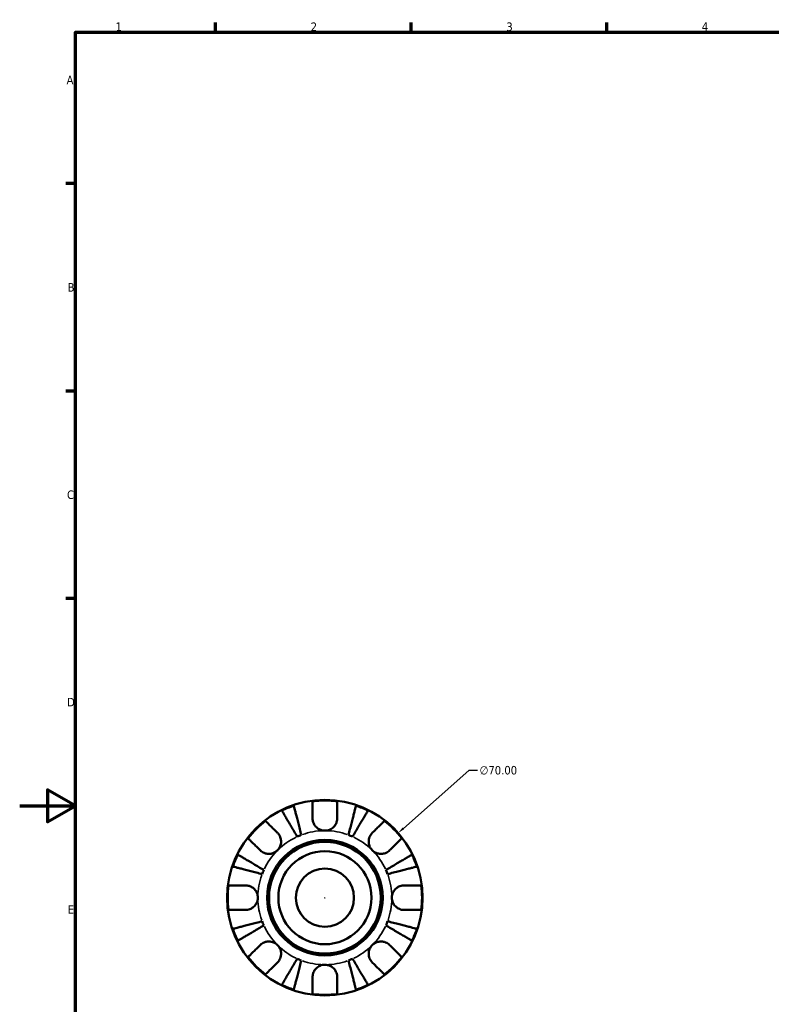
# Model space of a CAD drawing. Header units: millimetres. Extents: x 0 to 905, y -151 to 594.
# Tile 4 of 10: x 0 to 269, y 226 to 578. Entities that reach past the tile are written whole.
import ezdxf

# ---------------------------------------------------------------- set-up
doc = ezdxf.new("R2010")
doc.units = ezdxf.units.MM
for name, color, linetype, lineweight in [('Border (ANSI)', 7, 'Continuous', 70), ('Dimension (ANSI)', 7, 'Continuous', 25), ('Visible (ANSI)', 7, 'Continuous', 50), ('Visible Narrow (ANSI)', 7, 'Continuous', 35)]:
    doc.layers.add(name, color=color, linetype=linetype, lineweight=lineweight)
doc.styles.add('Note Text (ANSI)', font='tahoma.ttf')
doc.dimstyles.new('Default - mm (ANSI)', dxfattribs={"dimtxt": 3.048, "dimasz": 2.5, "dimexe": 3.175, "dimexo": 1.6002, "dimgap": 0.8, "dimtad": 0, "dimtoh": 1, "dimrnd": 1e-08, "dimzin": 4, "dimdsep": 46, "dimtxsty": 'Note Text (ANSI)', "dimcen": 0.09, "dimdle": 10, "dimclrd": 256, "dimclre": 256, "dimclrt": 230, "dimadec": 1, "dimazin": 1, "dimtfac": 1, "dimtofl": 0, "dimtmove": 0, "dimatfit": 3, "dimfxl": 1, "dimtolj": 1, "dimtzin": 4, "dimlwd": -1, "dimlwe": -1, "dimarcsym": 0})

# ---------------------------------------------------------------- blocks, each defined once
blk = doc.blocks.new('Borders Default Border')
at = {"layer": 'Border (ANSI)'}
for p, q in [((70.08, 574), (70.08, 577.45)), ((140.17, 574), (140.17, 577.45)), ((210.25, 574), (210.25, 577.45)), ((20, 519.75), (16.55, 519.75)), ((20, 445.5), (16.55, 445.5)), ((20, 371.25), (16.55, 371.25))]:
    blk.add_line(p, q, dxfattribs=at)
at = {"layer": 'Border (ANSI)', "flags": 128}
for points in [[(20, 20), (20, 574), (821, 574), (821, 20), (20, 20)], [(0, 297), (20, 297), (10, 302.77), (10, 291.23), (20, 297)]]:
    blk.add_lwpolyline(points, dxfattribs=at)
at = {"layer": 'Border (ANSI)', "color": 230, "true_color": 0xff0080, "char_height": 3.05, "attachment_point": 7, "style": 'Note Text (ANSI)'}
for s, insert in [('1', (34.35, 574.4)), ('2', (104.2, 574.4)), ('3', (174.26, 574.34)), ('4', (244.23, 574.4)), ('A', (16.78, 555.35)), ('B', (17.15, 481.1)), ('C', (16.95, 406.8)), ('D', (16.96, 332.6)), ('E', (17.21, 258.35))]:
    blk.add_mtext(s, dxfattribs=dict(at, insert=insert))
blk = doc.blocks.new('*D12')
at = {"layer": 'Defpoints', "color": 0, "transparency": 16777216}
for p in [(135.53, 287.26), (83.05, 240.93)]:
    blk.add_point(p, dxfattribs=at)
at = {"layer": 'Dimension (ANSI)', "transparency": 16777216}
for p, q in [((160.84, 309.62), (137.4, 288.92)), ((163.9, 309.62), (160.84, 309.62)), ((109.2, 264.1), (109.38, 264.1)), ((109.29, 264.01), (109.29, 264.19))]:
    blk.add_line(p, q, dxfattribs=at)
blk.add_solid([(137.12, 289.23), (137.68, 288.61), (135.53, 287.26)], dxfattribs=at)
at = {"layer": 'Dimension (ANSI)', "color": 230, "true_color": 0xff0080, "transparency": 16777216, "insert": (164.7, 311.26), "char_height": 3.048, "attachment_point": 1, "style": 'Note Text (ANSI)'}
blk.add_mtext('\\A1;∅70.00', dxfattribs=at)

msp = doc.modelspace()

# ---------------------------------------------------------------- linework, layer by layer
at = {"layer": 'Visible (ANSI)'}
for radius in [35, 20.7, 20, 16.667, 10.417]:
    msp.add_circle((109.29, 264.096), radius, dxfattribs=at)
for radius, start, end in [(34.778, 108.69839, 116.30161), (34.778, 82.73159, 97.26841), (34.778, 63.69839, 71.30161), (34.778, 127.73159, 142.26841), (34.778, 37.73159, 52.26841), (24, 110.58979, 114.41021), (24, 65.58979, 69.41021), (34.778, 153.69839, 161.30161), (34.778, 18.69839, 26.30161), (24, 155.58979, 159.41021), (24, 20.58979, 24.41021), (34.778, 172.73159, 187.26841), (34.778, 352.73159, 7.26841), (24, 200.58979, 204.41021), (24, 335.58979, 339.41021), (34.778, 198.69839, 206.30161), (34.778, 333.69839, 341.30161), (34.778, 217.73159, 232.26841), (24, 245.58979, 249.41021), (24, 290.58979, 294.41021), (34.778, 307.73159, 322.26841), (34.778, 243.69839, 251.30161), (34.778, 288.69839, 296.30161), (34.778, 262.73159, 277.26841)]:
    msp.add_arc((109.29, 264.096), radius, start, end, dxfattribs=at)
for points, knots in [([(98.141, 297.038), (98.177, 296.898), (98.231, 296.688), (98.36, 296.191), (98.446, 295.856), (98.653, 295.059), (98.772, 294.597), (99.013, 293.665), (99.157, 293.11), (99.466, 291.914), (99.631, 291.274), (99.947, 290.054), (100.126, 289.361), (100.492, 287.947), (100.679, 287.224), (100.85, 286.563)], [0.2086894, 0.2086894, 0.2086894, 0.2086894, 0.4068191, 0.4068191, 0.6105047, 0.6105047, 0.8141903, 0.8141903, 1.0183563, 1.0183563, 1.2225224, 1.2225224, 1.4274572, 1.4274572, 1.6323921, 1.6323921, 1.6323921, 1.6323921]), ([(104.89, 292.496), (104.89, 292.968), (104.89, 293.447), (104.89, 294.524), (104.89, 295.101), (104.89, 296.068), (104.89, 296.546), (104.89, 297.372), (104.89, 297.719), (104.89, 298.233), (104.89, 298.45), (104.89, 298.594)], [5.41538123, 5.41538123, 5.41538123, 5.41538123, 5.56570892, 5.56570892, 5.77094777, 5.77094777, 5.97473795, 5.97473795, 6.17852813, 6.17852813, 6.37575318, 6.37575318, 6.37575318, 6.37575318]), ([(113.69, 298.594), (113.69, 298.45), (113.69, 298.233), (113.69, 297.719), (113.69, 297.372), (113.69, 296.546), (113.69, 296.068), (113.69, 295.101), (113.69, 294.524), (113.69, 293.447), (113.69, 292.968), (113.69, 292.496)], [0.20869846, 0.20869846, 0.20869846, 0.20869846, 0.40592351, 0.40592351, 0.60971369, 0.60971369, 0.81350387, 0.81350387, 1.01874272, 1.01874272, 1.1690704, 1.1690704, 1.1690704, 1.1690704]), ([(117.73, 286.563), (117.901, 287.224), (118.088, 287.947), (118.454, 289.361), (118.633, 290.054), (118.948, 291.274), (119.114, 291.914), (119.423, 293.11), (119.567, 293.665), (119.808, 294.597), (119.927, 295.059), (120.133, 295.856), (120.22, 296.191), (120.349, 296.688), (120.403, 296.898), (120.439, 297.038)], [4.9060074, 4.9060074, 4.9060074, 4.9060074, 5.1109422, 5.1109422, 5.3158771, 5.3158771, 5.5200431, 5.5200431, 5.7242091, 5.7242091, 5.9278948, 5.9278948, 6.1315804, 6.1315804, 6.32971, 6.32971, 6.32971, 6.32971]), ([(99.372, 285.951), (99.025, 286.539), (98.646, 287.182), (97.904, 288.441), (97.541, 289.057), (96.902, 290.143), (96.566, 290.713), (95.939, 291.777), (95.648, 292.271), (95.16, 293.1), (94.918, 293.512), (94.5, 294.221), (94.324, 294.52), (94.064, 294.962), (93.953, 295.149), (93.88, 295.273)], [4.9060074, 4.9060074, 4.9060074, 4.9060074, 5.1109422, 5.1109422, 5.3158771, 5.3158771, 5.5200431, 5.5200431, 5.7242091, 5.7242091, 5.9278948, 5.9278948, 6.1315804, 6.1315804, 6.32971, 6.32971, 6.32971, 6.32971]), ([(124.7, 295.273), (124.627, 295.149), (124.516, 294.962), (124.256, 294.52), (124.08, 294.221), (123.662, 293.512), (123.42, 293.1), (122.931, 292.271), (122.64, 291.777), (122.014, 290.713), (121.678, 290.143), (121.038, 289.057), (120.675, 288.441), (119.934, 287.182), (119.555, 286.539), (119.208, 285.951)], [0.2086894, 0.2086894, 0.2086894, 0.2086894, 0.4068191, 0.4068191, 0.6105047, 0.6105047, 0.8141903, 0.8141903, 1.0183563, 1.0183563, 1.2225224, 1.2225224, 1.4274572, 1.4274572, 1.6323921, 1.6323921, 1.6323921, 1.6323921]), ([(88.007, 291.601), (88.109, 291.499), (88.263, 291.346), (88.626, 290.983), (88.871, 290.737), (89.455, 290.153), (89.794, 289.815), (90.477, 289.131), (90.886, 288.723), (91.647, 287.961), (91.985, 287.623), (92.319, 287.289)], [0.20869846, 0.20869846, 0.20869846, 0.20869846, 0.40592351, 0.40592351, 0.60971369, 0.60971369, 0.81350387, 0.81350387, 1.01874272, 1.01874272, 1.1690704, 1.1690704, 1.1690704, 1.1690704]), ([(109.29, 288.096), (108.954, 288.096), (108.618, 288.135), (107.945, 288.292), (107.609, 288.414), (106.794, 288.829), (106.351, 289.175), (105.709, 289.906), (105.482, 290.254), (105.137, 290.988), (105.02, 291.367), (104.911, 292), (104.89, 292.25), (104.89, 292.496)], [0, 0, 0, 0, 0.10089253, 0.10089253, 0.20762488, 0.20762488, 0.37562592, 0.37562592, 0.50228064, 0.50228064, 0.6270926, 0.6270926, 0.70904408, 0.70904408, 0.70904408, 0.70904408]), ([(113.69, 292.496), (113.69, 292.167), (113.653, 291.832), (113.488, 291.124), (113.351, 290.757), (112.96, 290.031), (112.702, 289.684), (111.99, 288.976), (111.512, 288.655), (110.448, 288.212), (109.872, 288.096), (109.29, 288.096)], [-0.70907328, -0.70907328, -0.70907328, -0.70907328, -0.59981884, -0.59981884, -0.47771273, -0.47771273, -0.34620586, -0.34620586, -0.17463458, -0.17463458, 0, 0, 0, 0]), ([(126.26, 287.289), (126.595, 287.623), (126.933, 287.961), (127.694, 288.723), (128.103, 289.131), (128.786, 289.815), (129.125, 290.153), (129.709, 290.737), (129.954, 290.983), (130.317, 291.346), (130.47, 291.499), (130.573, 291.601)], [5.41538123, 5.41538123, 5.41538123, 5.41538123, 5.56570892, 5.56570892, 5.77094777, 5.77094777, 5.97473795, 5.97473795, 6.17852813, 6.17852813, 6.37575318, 6.37575318, 6.37575318, 6.37575318]), ([(92.319, 287.289), (92.43, 287.179), (92.535, 287.062), (92.811, 286.72), (92.968, 286.482), (93.242, 285.96), (93.356, 285.677), (93.557, 284.97), (93.615, 284.541), (93.599, 283.557), (93.487, 283.013), (93.056, 281.966), (92.731, 281.478), (92.319, 281.067)], [-0.70897489, -0.70897489, -0.70897489, -0.70897489, -0.65724363, -0.65724363, -0.56606853, -0.56606853, -0.47146198, -0.47146198, -0.34014371, -0.34014371, -0.17449886, -0.17449886, 0, 0, 0, 0]), ([(126.26, 281.067), (126.038, 281.29), (125.839, 281.536), (125.487, 282.085), (125.338, 282.388), (125.066, 283.154), (124.981, 283.624), (124.964, 284.545), (125.024, 284.985), (125.232, 285.7), (125.347, 285.981), (125.623, 286.5), (125.782, 286.738), (126.055, 287.073), (126.156, 287.184), (126.26, 287.289)], [0, 0, 0, 0, 0.09459356, 0.09459356, 0.19565706, 0.19565706, 0.33860941, 0.33860941, 0.4734345, 0.4734345, 0.56761186, 0.56761186, 0.65912852, 0.65912852, 0.70839531, 0.70839531, 0.70839531, 0.70839531]), ([(86.097, 281.067), (85.763, 281.401), (85.424, 281.739), (84.663, 282.5), (84.255, 282.909), (83.571, 283.592), (83.233, 283.931), (82.649, 284.515), (82.403, 284.76), (82.04, 285.123), (81.887, 285.277), (81.785, 285.379)], [5.41538594, 5.41538594, 5.41538594, 5.41538594, 5.56571362, 5.56571362, 5.77095247, 5.77095247, 5.97474265, 5.97474265, 6.17853283, 6.17853283, 6.37575788, 6.37575788, 6.37575788, 6.37575788]), ([(136.795, 285.379), (136.693, 285.277), (136.54, 285.123), (136.177, 284.76), (135.931, 284.515), (135.347, 283.931), (135.009, 283.592), (134.325, 282.909), (133.917, 282.5), (133.155, 281.739), (132.817, 281.401), (132.483, 281.067)], [0.20869846, 0.20869846, 0.20869846, 0.20869846, 0.40592351, 0.40592351, 0.60971369, 0.60971369, 0.81350387, 0.81350387, 1.01874272, 1.01874272, 1.1690704, 1.1690704, 1.1690704, 1.1690704]), ([(78.113, 279.506), (78.237, 279.433), (78.424, 279.322), (78.866, 279.062), (79.165, 278.886), (79.874, 278.468), (80.286, 278.226), (81.115, 277.738), (81.609, 277.446), (82.673, 276.82), (83.243, 276.484), (84.328, 275.844), (84.945, 275.481), (86.204, 274.74), (86.847, 274.361), (87.435, 274.014)], [0.2086894, 0.2086894, 0.2086894, 0.2086894, 0.4068191, 0.4068191, 0.6105047, 0.6105047, 0.8141903, 0.8141903, 1.0183563, 1.0183563, 1.2225224, 1.2225224, 1.4274572, 1.4274572, 1.6323921, 1.6323921, 1.6323921, 1.6323921]), ([(92.319, 281.067), (92.096, 280.844), (91.85, 280.645), (91.301, 280.293), (90.998, 280.144), (90.232, 279.872), (89.762, 279.787), (88.841, 279.77), (88.401, 279.83), (87.686, 280.038), (87.405, 280.153), (86.886, 280.429), (86.648, 280.588), (86.313, 280.861), (86.202, 280.962), (86.097, 281.067)], [0, 0, 0, 0, 0.09459356, 0.09459356, 0.19565706, 0.19565706, 0.33860941, 0.33860941, 0.4734345, 0.4734345, 0.56761186, 0.56761186, 0.65912852, 0.65912852, 0.70839531, 0.70839531, 0.70839531, 0.70839531]), ([(132.483, 281.067), (132.373, 280.956), (132.256, 280.851), (131.913, 280.575), (131.675, 280.418), (131.154, 280.144), (130.871, 280.03), (130.164, 279.829), (129.735, 279.771), (128.751, 279.787), (128.207, 279.899), (127.16, 280.33), (126.672, 280.655), (126.26, 281.067)], [-0.70897489, -0.70897489, -0.70897489, -0.70897489, -0.65724363, -0.65724363, -0.56606853, -0.56606853, -0.47146198, -0.47146198, -0.34014371, -0.34014371, -0.17449886, -0.17449886, 0, 0, 0, 0]), ([(131.145, 274.014), (131.733, 274.361), (132.376, 274.74), (133.635, 275.481), (134.251, 275.844), (135.337, 276.484), (135.907, 276.82), (136.971, 277.446), (137.465, 277.738), (138.294, 278.226), (138.706, 278.468), (139.415, 278.886), (139.713, 279.062), (140.156, 279.322), (140.343, 279.433), (140.467, 279.506)], [4.9060078, 4.9060078, 4.9060078, 4.9060078, 5.1109427, 5.1109427, 5.3158775, 5.3158775, 5.5200436, 5.5200436, 5.7242096, 5.7242096, 5.9278952, 5.9278952, 6.1315808, 6.1315808, 6.3297105, 6.3297105, 6.3297105, 6.3297105]), ([(86.823, 272.536), (86.162, 272.707), (85.439, 272.894), (84.024, 273.26), (83.332, 273.439), (82.112, 273.755), (81.472, 273.92), (80.276, 274.229), (79.721, 274.373), (78.789, 274.614), (78.327, 274.733), (77.53, 274.94), (77.195, 275.026), (76.698, 275.155), (76.488, 275.209), (76.348, 275.245)], [4.9060074, 4.9060074, 4.9060074, 4.9060074, 5.1109422, 5.1109422, 5.3158771, 5.3158771, 5.5200431, 5.5200431, 5.7242091, 5.7242091, 5.9278948, 5.9278948, 6.1315804, 6.1315804, 6.32971, 6.32971, 6.32971, 6.32971]), ([(142.232, 275.245), (142.092, 275.209), (141.882, 275.155), (141.385, 275.026), (141.05, 274.94), (140.253, 274.733), (139.79, 274.614), (138.859, 274.373), (138.304, 274.229), (137.108, 273.92), (136.468, 273.755), (135.248, 273.439), (134.555, 273.26), (133.141, 272.894), (132.418, 272.707), (131.757, 272.536)], [0.2086894, 0.2086894, 0.2086894, 0.2086894, 0.4068191, 0.4068191, 0.6105047, 0.6105047, 0.8141903, 0.8141903, 1.0183563, 1.0183563, 1.2225224, 1.2225224, 1.4274572, 1.4274572, 1.6323921, 1.6323921, 1.6323921, 1.6323921]), ([(74.792, 268.496), (74.936, 268.496), (75.153, 268.496), (75.666, 268.496), (76.014, 268.496), (76.84, 268.496), (77.318, 268.496), (78.285, 268.496), (78.862, 268.496), (79.939, 268.496), (80.417, 268.496), (80.89, 268.496)], [0.20869846, 0.20869846, 0.20869846, 0.20869846, 0.40592351, 0.40592351, 0.60971369, 0.60971369, 0.81350387, 0.81350387, 1.01874272, 1.01874272, 1.1690704, 1.1690704, 1.1690704, 1.1690704]), ([(80.89, 268.496), (81.064, 268.496), (81.24, 268.486), (81.681, 268.432), (81.947, 268.376), (82.489, 268.206), (82.762, 268.089), (83.402, 267.734), (83.75, 267.468), (84.435, 266.759), (84.74, 266.296), (85.175, 265.252), (85.29, 264.677), (85.29, 264.096)], [-0.70472633, -0.70472633, -0.70472633, -0.70472633, -0.64778374, -0.64778374, -0.56216856, -0.56216856, -0.47065316, -0.47065316, -0.33884969, -0.33884969, -0.17426337, -0.17426337, 0, 0, 0, 0]), ([(133.29, 264.096), (133.29, 264.43), (133.328, 264.762), (133.484, 265.439), (133.608, 265.778), (134.032, 266.607), (134.388, 267.058), (135.115, 267.686), (135.443, 267.899), (136.048, 268.188), (136.312, 268.284), (136.854, 268.425), (137.13, 268.469), (137.499, 268.493), (137.595, 268.496), (137.69, 268.496)], [-3.05421248, -3.05421248, -3.05421248, -3.05421248, -2.95408771, -2.95408771, -2.8458866, -2.8458866, -2.67373278, -2.67373278, -2.55359201, -2.55359201, -2.46484824, -2.46484824, -2.37395921, -2.37395921, -2.34193516, -2.34193516, -2.34193516, -2.34193516]), ([(137.69, 268.496), (138.162, 268.496), (138.641, 268.496), (139.718, 268.496), (140.295, 268.496), (141.262, 268.496), (141.74, 268.496), (142.566, 268.496), (142.913, 268.496), (143.427, 268.496), (143.644, 268.496), (143.788, 268.496)], [5.41538123, 5.41538123, 5.41538123, 5.41538123, 5.56570892, 5.56570892, 5.77094777, 5.77094777, 5.97473795, 5.97473795, 6.17852813, 6.17852813, 6.37575318, 6.37575318, 6.37575318, 6.37575318]), ([(85.29, 264.096), (85.29, 263.762), (85.252, 263.43), (85.096, 262.753), (84.971, 262.414), (84.548, 261.585), (84.192, 261.134), (83.465, 260.506), (83.137, 260.293), (82.532, 260.004), (82.268, 259.908), (81.726, 259.767), (81.45, 259.723), (81.081, 259.699), (80.985, 259.696), (80.89, 259.696)], [-3.05421248, -3.05421248, -3.05421248, -3.05421248, -2.95408771, -2.95408771, -2.8458866, -2.8458866, -2.67373278, -2.67373278, -2.55359201, -2.55359201, -2.46484824, -2.46484824, -2.37395921, -2.37395921, -2.34193516, -2.34193516, -2.34193516, -2.34193516]), ([(137.69, 259.696), (137.516, 259.696), (137.34, 259.706), (136.899, 259.76), (136.633, 259.816), (136.091, 259.986), (135.818, 260.103), (135.178, 260.458), (134.83, 260.724), (134.144, 261.433), (133.84, 261.896), (133.405, 262.94), (133.29, 263.515), (133.29, 264.096)], [-0.70472633, -0.70472633, -0.70472633, -0.70472633, -0.64778374, -0.64778374, -0.56216856, -0.56216856, -0.47065316, -0.47065316, -0.33884969, -0.33884969, -0.17426337, -0.17426337, 0, 0, 0, 0]), ([(80.89, 259.696), (80.417, 259.696), (79.939, 259.696), (78.862, 259.696), (78.285, 259.696), (77.318, 259.696), (76.84, 259.696), (76.014, 259.696), (75.666, 259.696), (75.153, 259.696), (74.936, 259.696), (74.792, 259.696)], [5.41538123, 5.41538123, 5.41538123, 5.41538123, 5.56570892, 5.56570892, 5.77094777, 5.77094777, 5.97473795, 5.97473795, 6.17852813, 6.17852813, 6.37575318, 6.37575318, 6.37575318, 6.37575318]), ([(143.788, 259.696), (143.644, 259.696), (143.427, 259.696), (142.913, 259.696), (142.566, 259.696), (141.74, 259.696), (141.262, 259.696), (140.295, 259.696), (139.718, 259.696), (138.641, 259.696), (138.162, 259.696), (137.69, 259.696)], [0.20869846, 0.20869846, 0.20869846, 0.20869846, 0.40592351, 0.40592351, 0.60971369, 0.60971369, 0.81350387, 0.81350387, 1.01874272, 1.01874272, 1.1690704, 1.1690704, 1.1690704, 1.1690704]), ([(76.348, 252.947), (76.488, 252.983), (76.698, 253.037), (77.195, 253.166), (77.53, 253.252), (78.327, 253.459), (78.789, 253.578), (79.721, 253.819), (80.276, 253.963), (81.472, 254.272), (82.112, 254.437), (83.332, 254.753), (84.024, 254.932), (85.439, 255.298), (86.162, 255.485), (86.823, 255.656)], [0.2086894, 0.2086894, 0.2086894, 0.2086894, 0.4068191, 0.4068191, 0.6105047, 0.6105047, 0.8141903, 0.8141903, 1.0183563, 1.0183563, 1.2225224, 1.2225224, 1.4274572, 1.4274572, 1.6323921, 1.6323921, 1.6323921, 1.6323921]), ([(87.435, 254.178), (86.847, 253.831), (86.204, 253.452), (84.945, 252.711), (84.328, 252.348), (83.243, 251.708), (82.673, 251.372), (81.609, 250.745), (81.115, 250.454), (80.286, 249.966), (79.874, 249.724), (79.165, 249.306), (78.866, 249.13), (78.424, 248.87), (78.237, 248.759), (78.113, 248.686)], [4.9060074, 4.9060074, 4.9060074, 4.9060074, 5.1109422, 5.1109422, 5.3158771, 5.3158771, 5.5200431, 5.5200431, 5.7242091, 5.7242091, 5.9278948, 5.9278948, 6.1315804, 6.1315804, 6.32971, 6.32971, 6.32971, 6.32971]), ([(140.467, 248.686), (140.343, 248.759), (140.156, 248.87), (139.713, 249.13), (139.415, 249.306), (138.706, 249.724), (138.294, 249.966), (137.465, 250.454), (136.971, 250.745), (135.907, 251.372), (135.337, 251.708), (134.251, 252.348), (133.635, 252.711), (132.376, 253.452), (131.733, 253.831), (131.145, 254.178)], [0.2086894, 0.2086894, 0.2086894, 0.2086894, 0.4068191, 0.4068191, 0.6105047, 0.6105047, 0.8141903, 0.8141903, 1.0183563, 1.0183563, 1.2225224, 1.2225224, 1.4274572, 1.4274572, 1.6323921, 1.6323921, 1.6323921, 1.6323921]), ([(131.757, 255.656), (132.418, 255.485), (133.141, 255.298), (134.555, 254.932), (135.248, 254.753), (136.468, 254.437), (137.108, 254.272), (138.304, 253.963), (138.859, 253.819), (139.79, 253.578), (140.253, 253.459), (141.05, 253.252), (141.385, 253.166), (141.882, 253.037), (142.092, 252.983), (142.232, 252.947)], [4.9060074, 4.9060074, 4.9060074, 4.9060074, 5.1109422, 5.1109422, 5.3158771, 5.3158771, 5.5200431, 5.5200431, 5.7242091, 5.7242091, 5.9278948, 5.9278948, 6.1315804, 6.1315804, 6.32971, 6.32971, 6.32971, 6.32971]), ([(81.785, 242.813), (81.887, 242.915), (82.04, 243.069), (82.403, 243.432), (82.649, 243.677), (83.233, 244.261), (83.571, 244.6), (84.255, 245.283), (84.663, 245.692), (85.424, 246.453), (85.763, 246.791), (86.097, 247.125)], [0.20869846, 0.20869846, 0.20869846, 0.20869846, 0.40592351, 0.40592351, 0.60971369, 0.60971369, 0.81350387, 0.81350387, 1.01874272, 1.01874272, 1.1690704, 1.1690704, 1.1690704, 1.1690704]), ([(86.097, 247.125), (86.207, 247.236), (86.324, 247.341), (86.666, 247.617), (86.904, 247.774), (87.426, 248.048), (87.709, 248.162), (88.416, 248.363), (88.845, 248.421), (89.829, 248.405), (90.373, 248.293), (91.42, 247.862), (91.908, 247.537), (92.319, 247.125)], [-0.70897489, -0.70897489, -0.70897489, -0.70897489, -0.65724363, -0.65724363, -0.56606853, -0.56606853, -0.47146198, -0.47146198, -0.34014371, -0.34014371, -0.17449886, -0.17449886, 0, 0, 0, 0]), ([(92.319, 247.125), (92.542, 246.902), (92.741, 246.656), (93.093, 246.107), (93.242, 245.804), (93.514, 245.038), (93.599, 244.568), (93.615, 243.647), (93.556, 243.207), (93.348, 242.492), (93.233, 242.211), (92.956, 241.692), (92.798, 241.454), (92.525, 241.119), (92.424, 241.008), (92.319, 240.903)], [0, 0, 0, 0, 0.09459356, 0.09459356, 0.19565706, 0.19565706, 0.33860941, 0.33860941, 0.4734345, 0.4734345, 0.56761186, 0.56761186, 0.65912852, 0.65912852, 0.70839531, 0.70839531, 0.70839531, 0.70839531]), ([(126.26, 240.903), (126.15, 241.013), (126.045, 241.13), (125.769, 241.472), (125.612, 241.71), (125.338, 242.232), (125.224, 242.515), (125.023, 243.222), (124.965, 243.651), (124.981, 244.635), (125.093, 245.179), (125.524, 246.226), (125.849, 246.714), (126.26, 247.125)], [-0.70897489, -0.70897489, -0.70897489, -0.70897489, -0.65724363, -0.65724363, -0.56606853, -0.56606853, -0.47146198, -0.47146198, -0.34014371, -0.34014371, -0.17449886, -0.17449886, 0, 0, 0, 0]), ([(126.26, 247.125), (126.483, 247.348), (126.73, 247.547), (127.278, 247.899), (127.582, 248.048), (128.348, 248.32), (128.818, 248.405), (129.738, 248.422), (130.179, 248.362), (130.894, 248.154), (131.175, 248.039), (131.694, 247.763), (131.932, 247.604), (132.267, 247.331), (132.378, 247.23), (132.483, 247.125)], [0, 0, 0, 0, 0.09459356, 0.09459356, 0.19565706, 0.19565706, 0.33860941, 0.33860941, 0.4734345, 0.4734345, 0.56761186, 0.56761186, 0.65912852, 0.65912852, 0.70839531, 0.70839531, 0.70839531, 0.70839531]), ([(132.483, 247.125), (132.817, 246.791), (133.155, 246.453), (133.917, 245.692), (134.325, 245.283), (135.009, 244.6), (135.347, 244.261), (135.931, 243.677), (136.177, 243.432), (136.54, 243.069), (136.693, 242.915), (136.795, 242.813)], [5.41538123, 5.41538123, 5.41538123, 5.41538123, 5.56570892, 5.56570892, 5.77094777, 5.77094777, 5.97473795, 5.97473795, 6.17852813, 6.17852813, 6.37575318, 6.37575318, 6.37575318, 6.37575318]), ([(92.319, 240.903), (91.985, 240.569), (91.647, 240.231), (90.886, 239.469), (90.477, 239.061), (89.794, 238.377), (89.455, 238.039), (88.871, 237.455), (88.626, 237.209), (88.263, 236.846), (88.109, 236.693), (88.007, 236.591)], [5.41538594, 5.41538594, 5.41538594, 5.41538594, 5.56571362, 5.56571362, 5.77095247, 5.77095247, 5.97474265, 5.97474265, 6.17853283, 6.17853283, 6.37575788, 6.37575788, 6.37575788, 6.37575788]), ([(93.88, 232.919), (93.953, 233.043), (94.064, 233.23), (94.324, 233.672), (94.5, 233.971), (94.918, 234.68), (95.16, 235.092), (95.648, 235.921), (95.939, 236.415), (96.566, 237.479), (96.902, 238.049), (97.541, 239.134), (97.904, 239.751), (98.646, 241.01), (99.025, 241.653), (99.372, 242.241)], [0.2086894, 0.2086894, 0.2086894, 0.2086894, 0.4068191, 0.4068191, 0.6105047, 0.6105047, 0.8141903, 0.8141903, 1.0183563, 1.0183563, 1.2225224, 1.2225224, 1.4274572, 1.4274572, 1.6323921, 1.6323921, 1.6323921, 1.6323921]), ([(100.85, 241.629), (100.679, 240.968), (100.492, 240.245), (100.126, 238.831), (99.947, 238.138), (99.631, 236.918), (99.466, 236.278), (99.157, 235.082), (99.013, 234.527), (98.772, 233.595), (98.653, 233.133), (98.446, 232.336), (98.36, 232.001), (98.231, 231.504), (98.177, 231.294), (98.141, 231.154)], [4.9060074, 4.9060074, 4.9060074, 4.9060074, 5.1109422, 5.1109422, 5.3158771, 5.3158771, 5.5200431, 5.5200431, 5.7242091, 5.7242091, 5.9278948, 5.9278948, 6.1315804, 6.1315804, 6.32971, 6.32971, 6.32971, 6.32971]), ([(104.89, 235.696), (104.89, 235.87), (104.9, 236.046), (104.953, 236.487), (105.01, 236.753), (105.18, 237.295), (105.297, 237.568), (105.652, 238.208), (105.917, 238.556), (106.627, 239.242), (107.09, 239.546), (108.134, 239.981), (108.709, 240.096), (109.29, 240.096)], [-0.70472633, -0.70472633, -0.70472633, -0.70472633, -0.64778374, -0.64778374, -0.56216856, -0.56216856, -0.47065316, -0.47065316, -0.33884969, -0.33884969, -0.17426337, -0.17426337, 0, 0, 0, 0]), ([(109.29, 240.096), (109.624, 240.096), (109.956, 240.058), (110.633, 239.902), (110.972, 239.778), (111.801, 239.354), (112.252, 238.998), (112.88, 238.271), (113.093, 237.943), (113.382, 237.338), (113.478, 237.074), (113.619, 236.532), (113.663, 236.256), (113.687, 235.887), (113.69, 235.791), (113.69, 235.696)], [-3.05421248, -3.05421248, -3.05421248, -3.05421248, -2.95408771, -2.95408771, -2.8458866, -2.8458866, -2.67373278, -2.67373278, -2.55359201, -2.55359201, -2.46484824, -2.46484824, -2.37395921, -2.37395921, -2.34193516, -2.34193516, -2.34193516, -2.34193516]), ([(120.439, 231.154), (120.403, 231.294), (120.349, 231.504), (120.22, 232.001), (120.133, 232.336), (119.927, 233.133), (119.808, 233.595), (119.567, 234.527), (119.423, 235.082), (119.114, 236.278), (118.948, 236.918), (118.633, 238.138), (118.454, 238.831), (118.088, 240.245), (117.901, 240.968), (117.73, 241.629)], [0.2086894, 0.2086894, 0.2086894, 0.2086894, 0.4068191, 0.4068191, 0.6105047, 0.6105047, 0.8141903, 0.8141903, 1.0183563, 1.0183563, 1.2225224, 1.2225224, 1.4274572, 1.4274572, 1.6323921, 1.6323921, 1.6323921, 1.6323921]), ([(119.208, 242.241), (119.555, 241.653), (119.934, 241.01), (120.675, 239.751), (121.038, 239.134), (121.678, 238.049), (122.014, 237.479), (122.64, 236.415), (122.931, 235.921), (123.42, 235.092), (123.662, 234.68), (124.08, 233.971), (124.256, 233.672), (124.516, 233.23), (124.627, 233.043), (124.7, 232.919)], [4.9060074, 4.9060074, 4.9060074, 4.9060074, 5.1109422, 5.1109422, 5.3158771, 5.3158771, 5.5200431, 5.5200431, 5.7242091, 5.7242091, 5.9278948, 5.9278948, 6.1315804, 6.1315804, 6.32971, 6.32971, 6.32971, 6.32971]), ([(130.573, 236.591), (130.47, 236.693), (130.317, 236.846), (129.954, 237.209), (129.709, 237.455), (129.125, 238.039), (128.786, 238.377), (128.103, 239.061), (127.694, 239.469), (126.933, 240.231), (126.595, 240.569), (126.26, 240.903)], [0.20869846, 0.20869846, 0.20869846, 0.20869846, 0.40592351, 0.40592351, 0.60971369, 0.60971369, 0.81350387, 0.81350387, 1.01874272, 1.01874272, 1.1690704, 1.1690704, 1.1690704, 1.1690704]), ([(104.89, 229.598), (104.89, 229.742), (104.89, 229.959), (104.89, 230.473), (104.89, 230.82), (104.89, 231.646), (104.89, 232.124), (104.89, 233.091), (104.89, 233.668), (104.89, 234.745), (104.89, 235.224), (104.89, 235.696)], [0.20869846, 0.20869846, 0.20869846, 0.20869846, 0.40592351, 0.40592351, 0.60971369, 0.60971369, 0.81350387, 0.81350387, 1.01874272, 1.01874272, 1.1690704, 1.1690704, 1.1690704, 1.1690704]), ([(113.69, 235.696), (113.69, 235.224), (113.69, 234.745), (113.69, 233.668), (113.69, 233.091), (113.69, 232.124), (113.69, 231.646), (113.69, 230.82), (113.69, 230.473), (113.69, 229.959), (113.69, 229.742), (113.69, 229.598)], [5.41538575, 5.41538575, 5.41538575, 5.41538575, 5.56571343, 5.56571343, 5.77095228, 5.77095228, 5.97474246, 5.97474246, 6.17853264, 6.17853264, 6.37575769, 6.37575769, 6.37575769, 6.37575769])]:
    msp.add_open_spline(points, degree=3, knots=knots, dxfattribs=at)
at = {"layer": 'Visible Narrow (ANSI)'}
for start, end in [(115.4397, 133.97051), (91.02949, 109.5603), (70.4397, 88.97051), (46.02949, 64.5603), (136.02949, 154.5603), (25.4397, 43.97051), (160.4397, 178.97051), (1.02949, 19.5603), (181.02949, 199.5603), (340.4397, 358.97051), (205.4397, 223.97051), (316.02949, 334.5603), (226.02949, 244.5603), (295.4397, 313.97051), (250.4397, 268.97051), (271.02949, 289.5603)]:
    msp.add_arc((109.29, 264.096), 24, start, end, dxfattribs=at)

# ---------------------------------------------------------------- block references
msp.add_blockref('Borders Default Border', (0, 0))

# ---------------------------------------------------------------- dimensions: what is measured, and where the dimension line sits
at = {"layer": 'Dimension (ANSI)'}
dim = msp.add_diameter_dim_2p(p1=(83.054, 240.929), p2=(135.525, 287.263), dimstyle='Default - mm (ANSI)', override={"dimtih": 1, "dimdec": 2, "dimlfac": 1, "dimtp": 0, "dimtm": 0, "dimtdec": 2}, dxfattribs=at)
dim.commit()
dim.dimension.update_dxf_attribs({"geometry": '*D12', "text_midpoint": (171.401, 309.617), "dimtype": 163})

doc.saveas('drawing.dxf')
